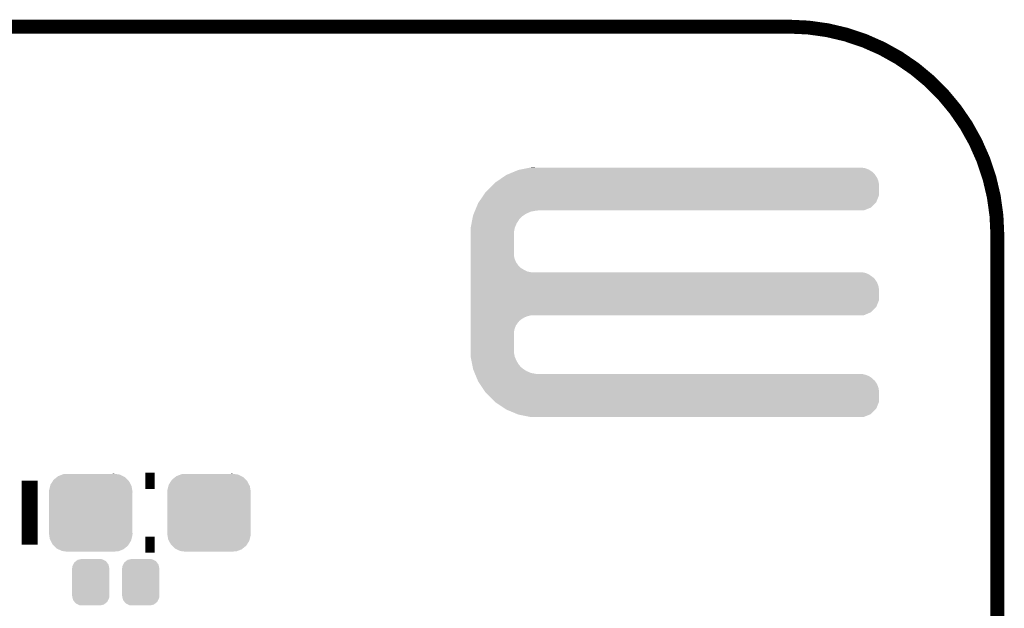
# Model space of a CAD drawing. Extents: x -1.3 to 24.2, y -3.9 to 53.4.
# Tile 42 of 42: x 13.4 to 24.2, y 47 to 53.4. Entities that reach past the tile are written whole.
import ezdxf

# ---------------------------------------------------------------- set-up
doc = ezdxf.new("R2010")
doc.units = 0
doc.layers.get('0').update_dxf_attribs({"linetype": 'CONTINUOUS'})
for name, color, linetype in [('LTE_CAT_1_5_CLICK_V101_GKO', 9, 'CONTINUOUS'), ('LTE_CAT_1_5_CLICK_V101_GTO', 11, 'CONTINUOUS'), ('LTE_CAT_1_5_CLICK_V101_GTS', 8, 'CONTINUOUS')]:
    doc.layers.add(name, color=color, linetype=linetype)

# ---------------------------------------------------------------- blocks, each defined once
blk = doc.blocks.new('CUSTOM_164')
for points in [[(-0.1811, 0.216046), (-0.16218, 0.231098), (0.177908, 0.216046), (0.166226, 0.231098)], [(-0.16218, 0.231098), (-0.1451, 0.244686), (0.166226, 0.231098), (0.139542, 0.244686)], [(-0.1451, 0.244686), (-0.114282, 0.251972), (0.139542, 0.244686), (0.125232, 0.251972)], [(-0.114282, 0.251972), (-0.10033, 0.25527), (0.125232, 0.251972), (0.10033, 0.25527)], [(-0.20447, 0.14986), (-0.201478, 0.1748), (0.20447, 0.14986), (0.198894, 0.1748)], [(-0.20447, -0.14986), (-0.20447, 0.14986), (0.20447, -0.14986), (0.20447, 0.14986)], [(-0.201478, 0.1748), (-0.19162, 0.194754), (0.198894, 0.1748), (0.19443, 0.194754)], [(-0.19162, 0.194754), (-0.1811, 0.216046), (0.19443, 0.194754), (0.177908, 0.216046)], [(-0.198892, -0.1748), (-0.20447, -0.14986), (0.201478, -0.1748), (0.20447, -0.14986)], [(-0.19443, -0.194754), (-0.198892, -0.1748), (0.191618, -0.194754), (0.201478, -0.1748)], [(-0.177906, -0.216046), (-0.19443, -0.194754), (0.1811, -0.216046), (0.191618, -0.194754)], [(-0.166226, -0.231098), (-0.177906, -0.216046), (0.162178, -0.231098), (0.1811, -0.216046)], [(-0.13954, -0.244686), (-0.166226, -0.231098), (0.1451, -0.244686), (0.162178, -0.231098)], [(-0.125232, -0.251972), (-0.13954, -0.244686), (0.11428, -0.251972), (0.1451, -0.244686)], [(-0.10033, -0.25527), (-0.125232, -0.251972), (0.10033, -0.25527), (0.11428, -0.251972)]]:
    blk.add_solid(points)
blk = doc.blocks.new('CUSTOM_172')
for points in [[(-0.442306, 0.30724), (-0.416748, 0.347538), (0.440056, 0.30724), (0.419108, 0.347538)], [(-0.416748, 0.347538), (-0.408322, 0.36082), (0.419108, 0.347538), (0.405462, 0.36082)], [(-0.408322, 0.36082), (-0.370496, 0.39179), (0.405462, 0.36082), (0.373638, 0.39179)], [(-0.370496, 0.39179), (-0.359228, 0.401014), (0.373638, 0.39179), (0.354654, 0.401014)], [(-0.359228, 0.401014), (-0.311008, 0.419518), (0.354654, 0.401014), (0.316568, 0.419518)], [(-0.311008, 0.419518), (-0.29999, 0.423746), (0.316568, 0.419518), (0.284898, 0.423746)], [(-0.29999, 0.423746), (-0.236612, 0.42672), (0.284898, 0.423746), (0.26262, 0.42672)], [(0.236612, 0.42672), (0.253676, 0.427914), (0.26262, 0.42672), (0.253676, 0.427914)], [(-0.45847, 0.2286), (-0.457734, 0.245694), (0.45847, 0.2286), (0.455716, 0.245694)], [(-0.457224, 0.206584), (-0.45847, 0.2286), (0.4572, 0.206584), (0.45847, 0.2286)], [(-0.457734, 0.245694), (-0.446318, 0.29124), (0.455716, 0.245694), (0.448372, 0.29124)], [(-0.446318, 0.29124), (-0.442306, 0.30724), (0.448372, 0.29124), (0.440056, 0.30724)], [(-0.4572, 0.206132), (-0.457224, 0.206584), (0.4572, 0.206132), (0.4572, 0.206584)], [(-0.4572, -0.206132), (-0.4572, 0.206132), (0.4572, -0.206132), (0.4572, 0.206132)], [(-0.45847, -0.2286), (-0.457226, -0.206584), (0.45847, -0.2286), (0.4572, -0.206584)], [(-0.457226, -0.206584), (-0.4572, -0.206132), (0.4572, -0.206584), (0.4572, -0.206132)], [(-0.455714, -0.24569), (-0.45847, -0.2286), (0.457736, -0.24569), (0.45847, -0.2286)], [(-0.448374, -0.29124), (-0.455714, -0.24569), (0.446316, -0.29124), (0.457736, -0.24569)], [(-0.440058, -0.307236), (-0.448374, -0.29124), (0.442308, -0.307236), (0.446316, -0.29124)], [(-0.41911, -0.347538), (-0.440058, -0.307236), (0.416746, -0.347538), (0.442308, -0.307236)], [(-0.405464, -0.360818), (-0.41911, -0.347538), (0.408324, -0.360818), (0.416746, -0.347538)], [(-0.373642, -0.391792), (-0.405464, -0.360818), (0.37049, -0.391792), (0.408324, -0.360818)], [(-0.354664, -0.401012), (-0.373642, -0.391792), (0.359228, -0.401012), (0.37049, -0.391792)], [(-0.316572, -0.41952), (-0.354664, -0.401012), (0.311002, -0.41952), (0.359228, -0.401012)], [(-0.284916, -0.423746), (-0.316572, -0.41952), (0.299992, -0.423746), (0.311002, -0.41952)], [(-0.262638, -0.42672), (-0.284916, -0.423746), (0.236612, -0.42672), (0.299992, -0.423746)], [(-0.25368, -0.427916), (-0.262638, -0.42672), (-0.25368, -0.427916), (-0.236612, -0.42672)]]:
    blk.add_solid(points)

msp = doc.modelspace()

# ---------------------------------------------------------------- linework, layer by layer
at = {"layer": 'LTE_CAT_1_5_CLICK_V101_GKO', "const_width": 0.1524}
for points in [[(1.016, 53.34), (21.844, 53.34)], [(24.13, -1.27), (24.13, 51.054)]]:
    msp.add_lwpolyline(points, dxfattribs=at)
msp.add_lwpolyline([(24.13, 51.054, 0.4142136), (21.844, 53.34)], format="xyb", dxfattribs=at)
at = {"layer": 'LTE_CAT_1_5_CLICK_V101_GTO', "const_width": 0.1778}
for points in [[(13.51026, 47.65548), (13.51026, 48.35652)], [(14.78026, 48.35652), (14.88186, 48.35652)], [(14.78026, 47.65548), (14.88186, 47.65548)]]:
    msp.add_lwpolyline(points, dxfattribs=at)
at = {"layer": 'LTE_CAT_1_5_CLICK_V101_GTO'}
for points in [[(18.825782, 51.747418), (18.874742, 51.76774), (22.755862, 51.747418), (22.726508, 51.76774)], [(18.874742, 51.76774), (18.887662, 51.770278), (22.726508, 51.76774), (22.722842, 51.770278)], [(18.887662, 51.770278), (18.965248, 51.785518), (22.722842, 51.770278), (22.684742, 51.785518)], [(18.965248, 51.785518), (19.00405, 51.79314), (22.684742, 51.785518), (22.644102, 51.79314)], [(19.00405, 51.79314), (19.016982, 51.79568), (19.09064, 51.79314), (19.016982, 51.79568)], [(18.64406, 51.645818), (18.69948, 51.68392), (22.82444, 51.645818), (22.8092, 51.68392)], [(18.69948, 51.68392), (18.74012, 51.71186), (22.8092, 51.68392), (22.789858, 51.71186)], [(18.74012, 51.71186), (18.752358, 51.71694), (22.789858, 51.71186), (22.78634, 51.71694)], [(18.752358, 51.71694), (18.825782, 51.747418), (22.78634, 51.71694), (22.755862, 51.747418)], [(18.514062, 51.5239), (18.5674, 51.5747), (22.832058, 51.5239), (22.832058, 51.5747)], [(18.5674, 51.5747), (18.596426, 51.605178), (22.832058, 51.5747), (22.83206, 51.605178)], [(18.596426, 51.605178), (18.618202, 51.62804), (22.83206, 51.605178), (22.827774, 51.62804)], [(18.618202, 51.62804), (18.64406, 51.645818), (22.827774, 51.62804), (22.82444, 51.645818)], [(18.439698, 51.41468), (18.491576, 51.490876), (22.801576, 51.41468), (22.832058, 51.490876)], [(18.491576, 51.490876), (18.514062, 51.5239), (22.832058, 51.490876), (22.832058, 51.5239)], [(18.399042, 51.32324), (18.411694, 51.35372), (22.664416, 51.32324), (22.740616, 51.35372)], [(18.411694, 51.35372), (18.432782, 51.404522), (22.740616, 51.35372), (22.791418, 51.404522)], [(18.432782, 51.404522), (18.439698, 51.41468), (22.791418, 51.404522), (22.801576, 51.41468)], [(18.359436, 51.181), (18.367918, 51.224178), (18.85442, 51.181), (18.88236, 51.224178)], [(18.367918, 51.224178), (18.37191, 51.2445), (18.88236, 51.224178), (18.900138, 51.2445)], [(18.37191, 51.2445), (18.375404, 51.26228), (18.900138, 51.2445), (18.920458, 51.26228)], [(18.375404, 51.26228), (18.376902, 51.269902), (18.920458, 51.26228), (18.932238, 51.269902)], [(18.376902, 51.269902), (18.385334, 51.290218), (18.932238, 51.269902), (18.96364, 51.290218)], [(18.385334, 51.290218), (18.393768, 51.310538), (18.96364, 51.290218), (19.011898, 51.310538)], [(18.393768, 51.310538), (18.397986, 51.3207), (19.011898, 51.310538), (19.06524, 51.3207)], [(18.397986, 51.3207), (18.399042, 51.32324), (19.06524, 51.3207), (19.09064, 51.32324)], [(18.34896, 51.127662), (18.349956, 51.132738), (18.833084, 51.127662), (18.8341, 51.132738)], [(18.350538, 51.081938), (18.34896, 51.127662), (18.82394, 51.081938), (18.833084, 51.127662)], [(18.349956, 51.132738), (18.359436, 51.181), (18.8341, 51.132738), (18.85442, 51.181)], [(18.3515, 51.054), (18.350538, 51.081938), (18.82394, 51.054), (18.82394, 51.081938)], [(18.3515, 50.835558), (18.3515, 51.054), (18.82394, 50.835558), (18.82394, 51.054)], [(18.3515, 50.794918), (18.3515, 50.835558), (18.831562, 50.794918), (18.82394, 50.835558)], [(18.3515, 50.756818), (18.3515, 50.794918), (18.846802, 50.756818), (18.831562, 50.794918)], [(18.3515, 50.72126), (18.3515, 50.756818), (18.8722, 50.72126), (18.846802, 50.756818)], [(18.3515, 50.706018), (18.3515, 50.72126), (18.884902, 50.706018), (18.8722, 50.72126)], [(18.3515, 50.69332), (18.3515, 50.706018), (18.900142, 50.69332), (18.884902, 50.706018)], [(18.3515, 50.67046), (18.3515, 50.69332), (18.935702, 50.67046), (18.900142, 50.69332)], [(18.3515, 50.65268), (18.3515, 50.67046), (18.973802, 50.65268), (18.935702, 50.67046)], [(18.3515, 50.64506), (18.3515, 50.65268), (19.011902, 50.64506), (18.973802, 50.65268)], [(18.3515, 50.637438), (18.3515, 50.64506), (22.684742, 50.637438), (22.644102, 50.64506)], [(18.3515, 50.619658), (18.3515, 50.637438), (22.722842, 50.619658), (22.684742, 50.637438)], [(18.3515, 50.5968), (18.3515, 50.619658), (22.75586, 50.5968), (22.722842, 50.619658)], [(18.3515, 50.584102), (18.3515, 50.5968), (22.771098, 50.584102), (22.75586, 50.5968)], [(18.3515, 50.568858), (18.3515, 50.584102), (22.78634, 50.568858), (22.771098, 50.584102)], [(18.3515, 50.5333), (18.3515, 50.568858), (22.8092, 50.5333), (22.78634, 50.568858)], [(18.3515, 50.495198), (18.3515, 50.5333), (22.82444, 50.495198), (22.8092, 50.5333)], [(18.3515, 50.454558), (18.3515, 50.495198), (22.83206, 50.454558), (22.82444, 50.495198)], [(18.3515, 50.340256), (18.3515, 50.454558), (22.832058, 50.340256), (22.83206, 50.454558)], [(18.3515, 50.26406), (18.3515, 50.340256), (22.801578, 50.26406), (22.832058, 50.340256)], [(18.3515, 50.205638), (18.3515, 50.26406), (22.740616, 50.205638), (22.801578, 50.26406)], [(18.3515, 50.17262), (18.3515, 50.205638), (22.664416, 50.17262), (22.740616, 50.205638)], [(18.3515, 50.162458), (18.3515, 50.17262), (18.973798, 50.162458), (19.011896, 50.17262)], [(18.3515, 50.147218), (18.3515, 50.162458), (18.9357, 50.147218), (18.973798, 50.162458)], [(18.3515, 50.12436), (18.3515, 50.147218), (18.90014, 50.12436), (18.9357, 50.147218)], [(18.3515, 50.111658), (18.3515, 50.12436), (18.884898, 50.111658), (18.90014, 50.12436)], [(18.3515, 50.09642), (18.3515, 50.111658), (18.8722, 50.09642), (18.884898, 50.111658)], [(18.3515, 50.06086), (18.3515, 50.09642), (18.8468, 50.06086), (18.8722, 50.09642)], [(18.3515, 50.022758), (18.3515, 50.06086), (18.83156, 50.022758), (18.8468, 50.06086)], [(18.3515, 49.982118), (18.3515, 50.022758), (18.82394, 49.982118), (18.83156, 50.022758)], [(18.3515, 49.7967), (18.3515, 49.982118), (18.82394, 49.7967), (18.82394, 49.982118)], [(18.34896, 49.723042), (18.350624, 49.771298), (18.833134, 49.723042), (18.82394, 49.771298)], [(18.34996, 49.717958), (18.34896, 49.723042), (18.834102, 49.717958), (18.833134, 49.723042)], [(18.359438, 49.6697), (18.34996, 49.717958), (18.854422, 49.6697), (18.834102, 49.717958)], [(18.350624, 49.771298), (18.3515, 49.7967), (18.82394, 49.771298), (18.82394, 49.7967)], [(18.367922, 49.626518), (18.359438, 49.6697), (18.88236, 49.626518), (18.854422, 49.6697)], [(18.371912, 49.606198), (18.367922, 49.626518), (18.90014, 49.606198), (18.88236, 49.626518)], [(18.375404, 49.58842), (18.371912, 49.606198), (18.920462, 49.58842), (18.90014, 49.606198)], [(18.3769, 49.580802), (18.375404, 49.58842), (18.932236, 49.580802), (18.920462, 49.58842)], [(18.385336, 49.56048), (18.3769, 49.580802), (18.96364, 49.56048), (18.932236, 49.580802)], [(18.393772, 49.54016), (18.385336, 49.56048), (19.011902, 49.54016), (18.96364, 49.56048)], [(18.397988, 49.53), (18.393772, 49.54016), (19.065242, 49.53), (19.011902, 49.54016)], [(18.402206, 49.519838), (18.397988, 49.53), (22.684742, 49.519838), (22.644102, 49.53)], [(18.408532, 49.504598), (18.402206, 49.519838), (22.722842, 49.504598), (22.684742, 49.519838)], [(18.418022, 49.481738), (18.408532, 49.504598), (22.755862, 49.481738), (22.722842, 49.504598)], [(18.424346, 49.4665), (18.418022, 49.481738), (22.7711, 49.4665), (22.755862, 49.481738)], [(18.42962, 49.453796), (18.424346, 49.4665), (22.78634, 49.453796), (22.7711, 49.4665)], [(18.43278, 49.44618), (18.42962, 49.453796), (22.791238, 49.44618), (22.78634, 49.453796)], [(18.451408, 49.41824), (18.43278, 49.44618), (22.8092, 49.41824), (22.791238, 49.44618)], [(18.476808, 49.380138), (18.451408, 49.41824), (22.82444, 49.380138), (22.8092, 49.41824)], [(18.503902, 49.339498), (18.476808, 49.380138), (22.83206, 49.339498), (22.82444, 49.380138)], [(18.51406, 49.32426), (18.503902, 49.339498), (22.832058, 49.32426), (22.83206, 49.339498)], [(18.5674, 49.27346), (18.51406, 49.32426), (22.832058, 49.27346), (22.832058, 49.32426)], [(18.613366, 49.225196), (18.5674, 49.27346), (22.832058, 49.225196), (22.832058, 49.27346)], [(18.618198, 49.220122), (18.613366, 49.225196), (22.830028, 49.220122), (22.832058, 49.225196)], [(18.724882, 49.149), (18.618198, 49.220122), (22.801576, 49.149), (22.830028, 49.220122)], [(18.740118, 49.138842), (18.724882, 49.149), (22.791418, 49.138842), (22.801576, 49.149)], [(18.862506, 49.08804), (18.740118, 49.138842), (22.740616, 49.08804), (22.791418, 49.138842)], [(18.874738, 49.082962), (18.862506, 49.08804), (22.72792, 49.082962), (22.740616, 49.08804)], [(19.00405, 49.05756), (18.874738, 49.082962), (22.664416, 49.05756), (22.72792, 49.082962)], [(19.016978, 49.05502), (19.00405, 49.05756), (19.016978, 49.05502), (19.09064, 49.05756)]]:
    msp.add_solid(points, dxfattribs=at)

# ---------------------------------------------------------------- block references
at = {"layer": 'LTE_CAT_1_5_CLICK_V101_GTS'}
for name, p in [('CUSTOM_172', (14.18082, 48.006)), ('CUSTOM_172', (15.47876, 48.006)), ('CUSTOM_164', (14.18082, 47.244)), ('CUSTOM_164', (14.72946, 47.244))]:
    msp.add_blockref(name, p, dxfattribs=at)

doc.saveas('drawing.dxf')
